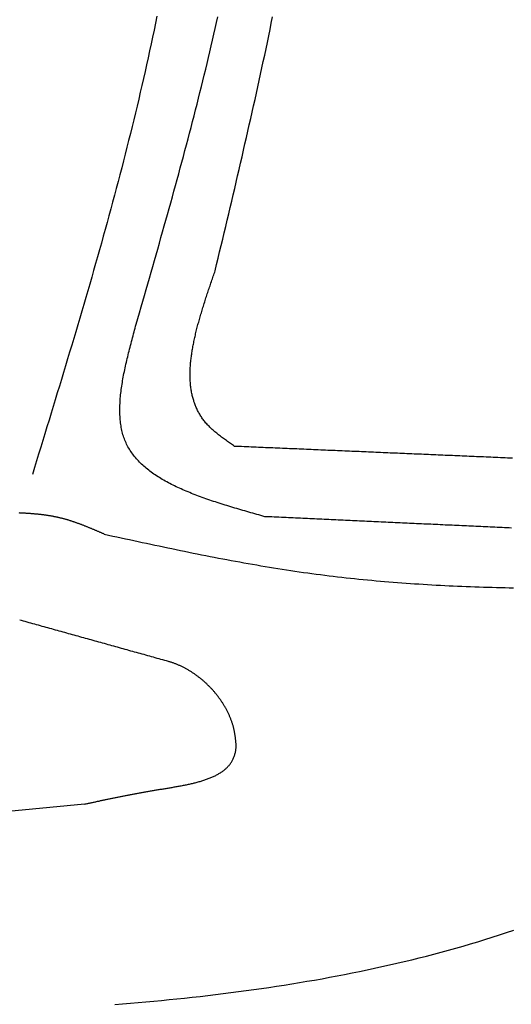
# Model space of a CAD drawing. Extents: x 715 to 7297, y -33 to 6010.
# Tile 59 of 90: x 5245 to 5472, y 918 to 1373. Entities that reach past the tile are written whole.
import ezdxf

# ---------------------------------------------------------------- set-up
doc = ezdxf.new("R2010")
doc.units = 0
doc.layers.add('CAR', color=10, linetype='CONTINUOUS')

msp = doc.modelspace()

# ---------------------------------------------------------------- linework, layer by layer
at = {"layer": 'CAR'}
for points in [[(5308.3, 1374.72, 0), (5307.65, 1371.52, 0), (5306.99, 1368.32, 0), (5306.32, 1365.13, 0), (5305.64, 1361.93, 0), (5304.96, 1358.74, 0), (5304.26, 1355.55, 0), (5303.56, 1352.36, 0), (5302.85, 1349.18, 0), (5302.12, 1345.99, 0), (5301.39, 1342.81, 0), (5300.66, 1339.63, 0), (5299.91, 1336.45, 0), (5299.16, 1333.27, 0), (5298.4, 1330.09, 0), (5297.63, 1326.92, 0), (5296.85, 1323.75, 0), (5296.07, 1320.57, 0), (5295.28, 1317.4, 0), (5294.48, 1314.23, 0), (5293.68, 1311.06, 0), (5292.87, 1307.9, 0), (5292.05, 1304.73, 0), (5291.23, 1301.57, 0), (5290.4, 1298.4, 0), (5289.56, 1295.24, 0), (5288.72, 1292.08, 0), (5287.87, 1288.92, 0), (5287.02, 1285.76, 0), (5286.16, 1282.6, 0), (5285.29, 1279.45, 0), (5284.42, 1276.29, 0), (5283.55, 1273.13, 0), (5282.67, 1269.98, 0), (5281.79, 1266.83, 0), (5280.9, 1263.68, 0), (5280, 1260.52, 0), (5279.1, 1257.37, 0), (5278.2, 1254.23, 0), (5277.29, 1251.08, 0), (5276.38, 1247.93, 0), (5275.47, 1244.78, 0), (5274.55, 1241.64, 0), (5273.63, 1238.49, 0), (5272.7, 1235.34, 0), (5271.78, 1232.2, 0), (5270.84, 1229.06, 0), (5269.91, 1225.91, 0), (5268.97, 1222.77, 0), (5268.03, 1219.63, 0), (5267.09, 1216.49, 0), (5266.14, 1213.35, 0), (5265.2, 1210.21, 0), (5264.25, 1207.06, 0), (5263.3, 1203.92, 0), (5262.34, 1200.79, 0), (5261.39, 1197.65, 0), (5260.43, 1194.51, 0), (5259.47, 1191.37, 0), (5258.51, 1188.23, 0), (5257.55, 1185.09, 0), (5256.59, 1181.95, 0), (5255.63, 1178.82, 0), (5254.67, 1175.68, 0), (5253.7, 1172.54, 0), (5252.74, 1169.4, 0), (5251.78, 1166.27, 0), (5250.81, 1163.13, 0)], [(5298.73, 1232.49, 0), (5299.5, 1235.16, 0), (5300.27, 1237.83, 0), (5301.04, 1240.5, 0), (5301.81, 1243.17, 0), (5302.58, 1245.84, 0), (5303.35, 1248.51, 0), (5304.11, 1251.18, 0), (5304.88, 1253.85, 0), (5305.65, 1256.53, 0), (5306.41, 1259.2, 0), (5307.17, 1261.87, 0), (5307.94, 1264.54, 0), (5308.7, 1267.21, 0), (5309.46, 1269.89, 0), (5310.21, 1272.56, 0), (5310.97, 1275.23, 0), (5311.72, 1277.91, 0), (5312.47, 1280.58, 0), (5313.22, 1283.25, 0), (5313.97, 1285.93, 0), (5314.71, 1288.6, 0), (5315.45, 1291.28, 0), (5316.19, 1293.96, 0), (5316.93, 1296.63, 0), (5317.66, 1299.31, 0), (5318.39, 1301.99, 0), (5319.12, 1304.66, 0), (5319.84, 1307.34, 0), (5320.56, 1310.02, 0), (5321.28, 1312.7, 0), (5321.99, 1315.38, 0), (5322.7, 1318.06, 0), (5323.41, 1320.74, 0), (5324.11, 1323.43, 0), (5324.81, 1326.11, 0), (5325.5, 1328.79, 0), (5326.19, 1331.48, 0), (5326.87, 1334.16, 0), (5327.55, 1336.85, 0), (5328.22, 1339.53, 0), (5328.89, 1342.22, 0), (5329.56, 1344.91, 0), (5330.22, 1347.6, 0), (5330.87, 1350.29, 0), (5331.52, 1352.98, 0), (5332.16, 1355.67, 0), (5332.8, 1358.36, 0), (5333.43, 1361.06, 0), (5334.06, 1363.75, 0), (5334.68, 1366.45, 0), (5335.29, 1369.14, 0), (5335.9, 1371.84, 0), (5336.5, 1374.54, 0)], [(5335.21, 1257.21, 0), (5335.91, 1260.14, 0), (5336.61, 1263.06, 0), (5337.3, 1265.99, 0), (5338, 1268.92, 0), (5338.7, 1271.84, 0), (5339.39, 1274.77, 0), (5340.08, 1277.69, 0), (5340.78, 1280.62, 0), (5341.47, 1283.55, 0), (5342.16, 1286.47, 0), (5342.85, 1289.4, 0), (5343.54, 1292.33, 0), (5344.23, 1295.25, 0), (5344.91, 1298.18, 0), (5345.59, 1301.11, 0), (5346.28, 1304.04, 0), (5346.96, 1306.96, 0), (5347.63, 1309.89, 0), (5348.31, 1312.82, 0), (5348.98, 1315.75, 0), (5349.65, 1318.68, 0), (5350.32, 1321.61, 0), (5350.98, 1324.54, 0), (5351.65, 1327.47, 0), (5352.31, 1330.4, 0), (5352.96, 1333.34, 0), (5353.62, 1336.27, 0), (5354.27, 1339.2, 0), (5354.91, 1342.13, 0), (5355.55, 1345.07, 0), (5356.19, 1348, 0), (5356.83, 1350.94, 0), (5357.46, 1353.87, 0), (5358.09, 1356.81, 0), (5358.71, 1359.75, 0), (5359.33, 1362.69, 0), (5359.94, 1365.62, 0), (5360.55, 1368.56, 0), (5361.15, 1371.5, 0), (5361.75, 1374.44, 0)], [(5344.14, 1176.11, 0), (5343.67, 1176.44, 0), (5343.2, 1176.77, 0), (5342.73, 1177.1, 0), (5342.26, 1177.42, 0), (5341.79, 1177.75, 0), (5341.33, 1178.08, 0), (5340.86, 1178.41, 0), (5340.4, 1178.74, 0), (5339.94, 1179.08, 0), (5339.49, 1179.41, 0), (5339.03, 1179.74, 0), (5338.58, 1180.08, 0), (5338.13, 1180.42, 0), (5337.69, 1180.76, 0), (5337.25, 1181.1, 0), (5336.81, 1181.44, 0), (5336.38, 1181.78, 0), (5335.96, 1182.13, 0), (5335.53, 1182.48, 0), (5335.12, 1182.83, 0), (5334.71, 1183.18, 0), (5334.3, 1183.54, 0), (5333.91, 1183.9, 0), (5333.51, 1184.26, 0), (5333.13, 1184.63, 0), (5332.75, 1184.99, 0), (5332.38, 1185.37, 0), (5332.02, 1185.74, 0), (5331.67, 1186.12, 0), (5331.32, 1186.5, 0), (5330.98, 1186.89, 0), (5330.65, 1187.28, 0), (5330.33, 1187.67, 0), (5330.02, 1188.07, 0), (5329.72, 1188.47, 0), (5329.42, 1188.87, 0), (5329.13, 1189.28, 0), (5328.86, 1189.69, 0), (5328.58, 1190.11, 0), (5328.32, 1190.53, 0), (5328.07, 1190.95, 0), (5327.82, 1191.38, 0), (5327.58, 1191.8, 0), (5327.35, 1192.24, 0), (5327.13, 1192.67, 0), (5326.91, 1193.11, 0), (5326.7, 1193.56, 0), (5326.5, 1194, 0), (5326.31, 1194.45, 0), (5326.12, 1194.9, 0), (5325.94, 1195.36, 0), (5325.77, 1195.82, 0), (5325.61, 1196.28, 0), (5325.45, 1196.75, 0), (5325.3, 1197.22, 0), (5325.16, 1197.69, 0), (5325.02, 1198.16, 0), (5324.89, 1198.64, 0), (5324.77, 1199.12, 0), (5324.65, 1199.6, 0), (5324.55, 1200.09, 0), (5324.44, 1200.58, 0), (5324.35, 1201.07, 0), (5324.26, 1201.57, 0), (5324.17, 1202.07, 0), (5324.1, 1202.57, 0), (5324.03, 1203.07, 0), (5323.96, 1203.58, 0), (5323.9, 1204.09, 0), (5323.85, 1204.6, 0), (5323.8, 1205.11, 0), (5323.76, 1205.63, 0), (5323.73, 1206.15, 0), (5323.7, 1206.67, 0), (5323.68, 1207.2, 0), (5323.66, 1207.72, 0), (5323.65, 1208.25, 0), (5323.64, 1208.78, 0), (5323.64, 1209.32, 0), (5323.64, 1209.85, 0), (5323.65, 1210.39, 0), (5323.67, 1210.94, 0), (5323.69, 1211.48, 0), (5323.71, 1212.02, 0), (5323.74, 1212.57, 0), (5323.78, 1213.12, 0), (5323.82, 1213.68, 0), (5323.86, 1214.23, 0), (5323.91, 1214.79, 0), (5323.97, 1215.35, 0), (5324.03, 1215.91, 0), (5324.09, 1216.47, 0), (5324.16, 1217.03, 0), (5324.23, 1217.6, 0), (5324.31, 1218.17, 0), (5324.39, 1218.74, 0), (5324.47, 1219.31, 0), (5324.56, 1219.89, 0), (5324.65, 1220.46, 0), (5324.75, 1221.04, 0), (5324.85, 1221.62, 0), (5324.96, 1222.2, 0), (5325.07, 1222.78, 0), (5325.18, 1223.37, 0), (5325.3, 1223.96, 0), (5325.42, 1224.54, 0), (5325.54, 1225.13, 0), (5325.67, 1225.72, 0), (5325.8, 1226.32, 0), (5325.93, 1226.91, 0), (5326.07, 1227.51, 0), (5326.21, 1228.1, 0), (5326.36, 1228.7, 0), (5326.5, 1229.3, 0), (5326.65, 1229.9, 0), (5326.8, 1230.5, 0), (5326.96, 1231.11, 0), (5327.12, 1231.71, 0), (5327.28, 1232.32, 0), (5327.44, 1232.92, 0), (5327.61, 1233.53, 0), (5327.78, 1234.14, 0), (5327.95, 1234.75, 0), (5328.13, 1235.36, 0), (5328.3, 1235.98, 0), (5328.48, 1236.59, 0), (5328.66, 1237.21, 0), (5328.84, 1237.82, 0), (5329.03, 1238.44, 0), (5329.22, 1239.06, 0), (5329.41, 1239.67, 0), (5329.6, 1240.29, 0), (5329.79, 1240.91, 0), (5329.98, 1241.53, 0), (5330.18, 1242.15, 0), (5330.38, 1242.78, 0), (5330.58, 1243.4, 0), (5330.78, 1244.02, 0), (5330.98, 1244.65, 0), (5331.18, 1245.27, 0), (5331.39, 1245.9, 0), (5331.59, 1246.52, 0), (5331.8, 1247.15, 0), (5332.01, 1247.77, 0), (5332.22, 1248.4, 0), (5332.43, 1249.03, 0), (5332.64, 1249.66, 0), (5332.85, 1250.29, 0), (5333.06, 1250.91, 0), (5333.28, 1251.54, 0), (5333.49, 1252.17, 0), (5333.7, 1252.8, 0), (5333.92, 1253.43, 0), (5334.13, 1254.06, 0), (5334.35, 1254.69, 0), (5334.57, 1255.32, 0), (5334.78, 1255.95, 0), (5335, 1256.58, 0), (5335.21, 1257.21, 0)], [(5358.13, 1143.64, 0), (5357.2, 1143.9, 0), (5356.27, 1144.17, 0), (5355.34, 1144.43, 0), (5354.41, 1144.69, 0), (5353.49, 1144.96, 0), (5352.56, 1145.22, 0), (5351.64, 1145.48, 0), (5350.71, 1145.75, 0), (5349.79, 1146.02, 0), (5348.87, 1146.28, 0), (5347.95, 1146.55, 0), (5347.03, 1146.82, 0), (5346.11, 1147.09, 0), (5345.2, 1147.36, 0), (5344.29, 1147.63, 0), (5343.38, 1147.9, 0), (5342.47, 1148.18, 0), (5341.57, 1148.45, 0), (5340.66, 1148.73, 0), (5339.77, 1149.01, 0), (5338.87, 1149.29, 0), (5337.98, 1149.57, 0), (5337.09, 1149.86, 0), (5336.21, 1150.14, 0), (5335.33, 1150.43, 0), (5334.45, 1150.72, 0), (5333.58, 1151.02, 0), (5332.71, 1151.31, 0), (5331.85, 1151.61, 0), (5330.99, 1151.91, 0), (5330.13, 1152.21, 0), (5329.28, 1152.52, 0), (5328.44, 1152.82, 0), (5327.6, 1153.14, 0), (5326.77, 1153.45, 0), (5325.94, 1153.77, 0), (5325.12, 1154.09, 0), (5324.3, 1154.41, 0), (5323.49, 1154.74, 0), (5322.69, 1155.06, 0), (5321.89, 1155.4, 0), (5321.1, 1155.73, 0), (5320.32, 1156.07, 0), (5319.54, 1156.42, 0), (5318.77, 1156.77, 0), (5318.01, 1157.12, 0), (5317.26, 1157.47, 0), (5316.51, 1157.83, 0), (5315.77, 1158.2, 0), (5315.04, 1158.56, 0), (5314.31, 1158.94, 0), (5313.6, 1159.31, 0), (5312.89, 1159.69, 0), (5312.19, 1160.08, 0), (5311.5, 1160.47, 0), (5310.82, 1160.86, 0), (5310.15, 1161.26, 0), (5309.49, 1161.67, 0), (5308.83, 1162.08, 0), (5308.19, 1162.49, 0), (5307.55, 1162.91, 0), (5306.93, 1163.34, 0), (5306.31, 1163.77, 0), (5305.71, 1164.2, 0), (5305.11, 1164.64, 0), (5304.53, 1165.09, 0), (5303.96, 1165.54, 0), (5303.39, 1166, 0), (5302.84, 1166.46, 0), (5302.3, 1166.93, 0), (5301.77, 1167.41, 0), (5301.25, 1167.89, 0), (5300.75, 1168.38, 0), (5300.25, 1168.87, 0), (5299.77, 1169.37, 0), (5299.3, 1169.88, 0), (5298.84, 1170.39, 0), (5298.4, 1170.91, 0), (5297.96, 1171.44, 0), (5297.54, 1171.97, 0), (5297.13, 1172.51, 0), (5296.74, 1173.06, 0), (5296.36, 1173.62, 0), (5295.99, 1174.18, 0), (5295.63, 1174.75, 0), (5295.29, 1175.32, 0), (5294.96, 1175.91, 0), (5294.65, 1176.5, 0), (5294.35, 1177.09, 0), (5294.07, 1177.7, 0), (5293.8, 1178.31, 0), (5293.54, 1178.94, 0), (5293.3, 1179.56, 0), (5293.07, 1180.2, 0), (5292.86, 1180.85, 0), (5292.66, 1181.5, 0), (5292.47, 1182.16, 0), (5292.3, 1182.82, 0), (5292.14, 1183.5, 0), (5292, 1184.18, 0), (5291.87, 1184.87, 0), (5291.75, 1185.56, 0), (5291.64, 1186.26, 0), (5291.54, 1186.97, 0), (5291.46, 1187.68, 0), (5291.39, 1188.4, 0), (5291.33, 1189.13, 0), (5291.28, 1189.86, 0), (5291.24, 1190.6, 0), (5291.22, 1191.34, 0), (5291.2, 1192.09, 0), (5291.2, 1192.85, 0), (5291.2, 1193.61, 0), (5291.22, 1194.37, 0), (5291.24, 1195.14, 0), (5291.28, 1195.92, 0), (5291.32, 1196.7, 0), (5291.37, 1197.49, 0), (5291.43, 1198.28, 0), (5291.5, 1199.07, 0), (5291.58, 1199.87, 0), (5291.67, 1200.68, 0), (5291.77, 1201.49, 0), (5291.87, 1202.3, 0), (5291.98, 1203.12, 0), (5292.1, 1203.94, 0), (5292.22, 1204.76, 0), (5292.36, 1205.59, 0), (5292.5, 1206.42, 0), (5292.64, 1207.26, 0), (5292.79, 1208.1, 0), (5292.95, 1208.94, 0), (5293.12, 1209.78, 0), (5293.29, 1210.63, 0), (5293.46, 1211.48, 0), (5293.64, 1212.34, 0), (5293.83, 1213.2, 0), (5294.02, 1214.05, 0), (5294.21, 1214.92, 0), (5294.41, 1215.78, 0), (5294.61, 1216.65, 0), (5294.82, 1217.52, 0), (5295.03, 1218.39, 0), (5295.25, 1219.26, 0), (5295.46, 1220.13, 0), (5295.68, 1221.01, 0), (5295.91, 1221.88, 0), (5296.13, 1222.76, 0), (5296.36, 1223.64, 0), (5296.59, 1224.52, 0), (5296.83, 1225.41, 0), (5297.06, 1226.29, 0), (5297.3, 1227.17, 0), (5297.53, 1228.06, 0), (5297.77, 1228.94, 0), (5298.01, 1229.83, 0), (5298.25, 1230.71, 0), (5298.49, 1231.6, 0), (5298.73, 1232.49, 0)], [(5472.46, 1170.64, 0), (5471.36, 1170.68, 0), (5470.25, 1170.73, 0), (5469.14, 1170.78, 0), (5468.04, 1170.82, 0), (5466.93, 1170.87, 0), (5465.83, 1170.92, 0), (5464.72, 1170.97, 0), (5463.61, 1171.01, 0), (5462.51, 1171.06, 0), (5461.4, 1171.11, 0), (5460.29, 1171.16, 0), (5459.19, 1171.2, 0), (5458.08, 1171.25, 0), (5456.98, 1171.3, 0), (5455.87, 1171.34, 0), (5454.76, 1171.39, 0), (5453.66, 1171.44, 0), (5452.55, 1171.49, 0), (5451.44, 1171.53, 0), (5450.34, 1171.58, 0), (5449.23, 1171.63, 0), (5448.13, 1171.67, 0), (5447.02, 1171.72, 0), (5445.91, 1171.77, 0), (5444.81, 1171.82, 0), (5443.7, 1171.86, 0), (5442.59, 1171.91, 0), (5441.49, 1171.96, 0), (5440.38, 1172.01, 0), (5439.28, 1172.05, 0), (5438.17, 1172.1, 0), (5437.06, 1172.15, 0), (5435.96, 1172.19, 0), (5434.85, 1172.24, 0), (5433.74, 1172.29, 0), (5432.64, 1172.34, 0), (5431.53, 1172.38, 0), (5430.43, 1172.43, 0), (5429.32, 1172.48, 0), (5428.21, 1172.52, 0), (5427.11, 1172.57, 0), (5426, 1172.62, 0), (5424.89, 1172.67, 0), (5423.79, 1172.71, 0), (5422.68, 1172.76, 0), (5421.58, 1172.81, 0), (5420.47, 1172.86, 0), (5419.36, 1172.9, 0), (5418.26, 1172.95, 0), (5417.15, 1173, 0), (5416.04, 1173.04, 0), (5414.94, 1173.09, 0), (5413.83, 1173.14, 0), (5412.73, 1173.19, 0), (5411.62, 1173.23, 0), (5410.51, 1173.28, 0), (5409.41, 1173.33, 0), (5408.3, 1173.37, 0), (5407.19, 1173.42, 0), (5406.09, 1173.47, 0), (5404.98, 1173.52, 0), (5403.88, 1173.56, 0), (5402.77, 1173.61, 0), (5401.66, 1173.66, 0), (5400.56, 1173.71, 0), (5399.45, 1173.75, 0), (5398.34, 1173.8, 0), (5397.24, 1173.85, 0), (5396.13, 1173.89, 0), (5395.03, 1173.94, 0), (5393.92, 1173.99, 0), (5392.81, 1174.04, 0), (5391.71, 1174.08, 0), (5390.6, 1174.13, 0), (5389.49, 1174.18, 0), (5388.39, 1174.22, 0), (5387.28, 1174.27, 0), (5386.18, 1174.32, 0), (5385.07, 1174.37, 0), (5383.96, 1174.41, 0), (5382.86, 1174.46, 0), (5381.75, 1174.51, 0), (5380.64, 1174.56, 0), (5379.54, 1174.6, 0), (5378.43, 1174.65, 0), (5377.33, 1174.7, 0), (5376.22, 1174.74, 0), (5375.11, 1174.79, 0), (5374.01, 1174.84, 0), (5372.9, 1174.89, 0), (5371.79, 1174.93, 0), (5370.69, 1174.98, 0), (5369.58, 1175.03, 0), (5368.47, 1175.07, 0), (5367.37, 1175.12, 0), (5366.26, 1175.17, 0), (5365.16, 1175.22, 0), (5364.05, 1175.26, 0), (5362.94, 1175.31, 0), (5361.84, 1175.36, 0), (5360.73, 1175.41, 0), (5359.62, 1175.45, 0), (5358.52, 1175.5, 0), (5357.41, 1175.55, 0), (5356.31, 1175.59, 0), (5355.2, 1175.64, 0), (5354.09, 1175.69, 0), (5352.99, 1175.74, 0), (5351.88, 1175.78, 0), (5350.77, 1175.83, 0), (5349.67, 1175.88, 0), (5348.56, 1175.92, 0), (5347.46, 1175.97, 0), (5346.35, 1176.02, 0), (5345.24, 1176.07, 0), (5344.14, 1176.11, 0)], [(5284.02, 1135.56, 0), (5283.75, 1135.68, 0), (5283.48, 1135.79, 0), (5283.21, 1135.91, 0), (5282.94, 1136.03, 0), (5282.67, 1136.14, 0), (5282.4, 1136.26, 0), (5282.13, 1136.38, 0), (5281.86, 1136.49, 0), (5281.59, 1136.61, 0), (5281.32, 1136.73, 0), (5281.05, 1136.84, 0), (5280.78, 1136.96, 0), (5280.51, 1137.08, 0), (5280.24, 1137.19, 0), (5279.97, 1137.31, 0), (5279.7, 1137.42, 0), (5279.43, 1137.54, 0), (5279.16, 1137.65, 0), (5278.89, 1137.77, 0), (5278.61, 1137.88, 0), (5278.34, 1137.99, 0), (5278.07, 1138.11, 0), (5277.8, 1138.22, 0), (5277.53, 1138.33, 0), (5277.26, 1138.44, 0), (5276.99, 1138.55, 0), (5276.72, 1138.66, 0), (5276.45, 1138.78, 0), (5276.17, 1138.89, 0), (5275.9, 1138.99, 0), (5275.63, 1139.1, 0), (5275.36, 1139.21, 0), (5275.09, 1139.32, 0), (5274.81, 1139.43, 0), (5274.54, 1139.53, 0), (5274.27, 1139.64, 0), (5274, 1139.74, 0), (5273.72, 1139.85, 0), (5273.45, 1139.95, 0), (5273.18, 1140.06, 0), (5272.9, 1140.16, 0), (5272.63, 1140.26, 0), (5272.36, 1140.36, 0), (5272.08, 1140.46, 0), (5271.81, 1140.56, 0), (5271.54, 1140.66, 0), (5271.26, 1140.76, 0), (5270.99, 1140.85, 0), (5270.71, 1140.95, 0), (5270.44, 1141.05, 0), (5270.16, 1141.14, 0), (5269.89, 1141.23, 0), (5269.61, 1141.33, 0), (5269.33, 1141.42, 0), (5269.06, 1141.51, 0), (5268.78, 1141.6, 0), (5268.51, 1141.69, 0), (5268.23, 1141.77, 0), (5267.95, 1141.86, 0), (5267.67, 1141.95, 0), (5267.4, 1142.03, 0), (5267.12, 1142.11, 0), (5266.84, 1142.2, 0), (5266.56, 1142.28, 0), (5266.28, 1142.36, 0), (5266.01, 1142.44, 0), (5265.73, 1142.51, 0), (5265.45, 1142.59, 0), (5265.17, 1142.66, 0), (5264.89, 1142.74, 0), (5264.61, 1142.81, 0), (5264.33, 1142.88, 0), (5264.05, 1142.95, 0), (5263.76, 1143.02, 0), (5263.48, 1143.09, 0), (5263.2, 1143.16, 0), (5262.92, 1143.22, 0), (5262.64, 1143.28, 0), (5262.35, 1143.35, 0), (5262.07, 1143.41, 0), (5261.79, 1143.47, 0), (5261.51, 1143.52, 0), (5261.22, 1143.58, 0), (5260.94, 1143.64, 0), (5260.65, 1143.69, 0), (5260.37, 1143.75, 0), (5260.08, 1143.8, 0), (5259.8, 1143.85, 0), (5259.51, 1143.9, 0), (5259.23, 1143.95, 0), (5258.94, 1144, 0), (5258.66, 1144.04, 0), (5258.37, 1144.09, 0), (5258.08, 1144.14, 0), (5257.8, 1144.18, 0), (5257.51, 1144.22, 0), (5257.22, 1144.26, 0), (5256.93, 1144.31, 0), (5256.65, 1144.35, 0), (5256.36, 1144.38, 0), (5256.07, 1144.42, 0), (5255.78, 1144.46, 0), (5255.49, 1144.5, 0), (5255.2, 1144.53, 0), (5254.91, 1144.57, 0), (5254.62, 1144.6, 0), (5254.34, 1144.63, 0), (5254.05, 1144.66, 0), (5253.76, 1144.69, 0), (5253.47, 1144.73, 0), (5253.18, 1144.75, 0), (5252.89, 1144.78, 0), (5252.59, 1144.81, 0), (5252.3, 1144.84, 0), (5252.01, 1144.87, 0), (5251.72, 1144.89, 0), (5251.43, 1144.92, 0), (5251.14, 1144.94, 0), (5250.85, 1144.97, 0), (5250.56, 1144.99, 0), (5250.26, 1145.01, 0), (5249.97, 1145.03, 0), (5249.68, 1145.06, 0), (5249.39, 1145.08, 0), (5249.1, 1145.1, 0), (5248.8, 1145.12, 0), (5248.51, 1145.14, 0), (5248.22, 1145.15, 0), (5247.93, 1145.17, 0), (5247.63, 1145.19, 0), (5247.34, 1145.21, 0), (5247.05, 1145.23, 0), (5246.75, 1145.24, 0), (5246.46, 1145.26, 0), (5246.17, 1145.27, 0), (5245.87, 1145.29, 0), (5245.58, 1145.3, 0), (5245.29, 1145.32, 0), (5244.99, 1145.33, 0), (5244.7, 1145.35, 0)], [(5472.07, 1138.38, 0), (5470.98, 1138.43, 0), (5469.88, 1138.48, 0), (5468.78, 1138.53, 0), (5467.69, 1138.58, 0), (5466.59, 1138.63, 0), (5465.5, 1138.68, 0), (5464.4, 1138.73, 0), (5463.31, 1138.78, 0), (5462.21, 1138.83, 0), (5461.12, 1138.88, 0), (5460.02, 1138.93, 0), (5458.92, 1138.98, 0), (5457.83, 1139.03, 0), (5456.73, 1139.08, 0), (5455.64, 1139.14, 0), (5454.54, 1139.19, 0), (5453.45, 1139.24, 0), (5452.35, 1139.29, 0), (5451.25, 1139.34, 0), (5450.16, 1139.39, 0), (5449.06, 1139.44, 0), (5447.97, 1139.49, 0), (5446.87, 1139.54, 0), (5445.78, 1139.59, 0), (5444.68, 1139.64, 0), (5443.59, 1139.69, 0), (5442.49, 1139.74, 0), (5441.39, 1139.79, 0), (5440.3, 1139.84, 0), (5439.2, 1139.89, 0), (5438.11, 1139.95, 0), (5437.01, 1140, 0), (5435.92, 1140.05, 0), (5434.82, 1140.1, 0), (5433.72, 1140.15, 0), (5432.63, 1140.2, 0), (5431.53, 1140.25, 0), (5430.44, 1140.3, 0), (5429.34, 1140.35, 0), (5428.25, 1140.4, 0), (5427.15, 1140.45, 0), (5426.06, 1140.5, 0), (5424.96, 1140.55, 0), (5423.86, 1140.6, 0), (5422.77, 1140.65, 0), (5421.67, 1140.7, 0), (5420.58, 1140.75, 0), (5419.48, 1140.81, 0), (5418.39, 1140.86, 0), (5417.29, 1140.91, 0), (5416.2, 1140.96, 0), (5415.1, 1141.01, 0), (5414, 1141.06, 0), (5412.91, 1141.11, 0), (5411.81, 1141.16, 0), (5410.72, 1141.21, 0), (5409.62, 1141.26, 0), (5408.53, 1141.31, 0), (5407.43, 1141.36, 0), (5406.33, 1141.41, 0), (5405.24, 1141.46, 0), (5404.14, 1141.51, 0), (5403.05, 1141.56, 0), (5401.95, 1141.62, 0), (5400.86, 1141.67, 0), (5399.76, 1141.72, 0), (5398.67, 1141.77, 0), (5397.57, 1141.82, 0), (5396.47, 1141.87, 0), (5395.38, 1141.92, 0), (5394.28, 1141.97, 0), (5393.19, 1142.02, 0), (5392.09, 1142.07, 0), (5391, 1142.12, 0), (5389.9, 1142.17, 0), (5388.81, 1142.22, 0), (5387.71, 1142.27, 0), (5386.61, 1142.32, 0), (5385.52, 1142.37, 0), (5384.42, 1142.43, 0), (5383.33, 1142.48, 0), (5382.23, 1142.53, 0), (5381.14, 1142.58, 0), (5380.04, 1142.63, 0), (5378.94, 1142.68, 0), (5377.85, 1142.73, 0), (5376.75, 1142.78, 0), (5375.66, 1142.83, 0), (5374.56, 1142.88, 0), (5373.47, 1142.93, 0), (5372.37, 1142.98, 0), (5371.28, 1143.03, 0), (5370.18, 1143.08, 0), (5369.08, 1143.13, 0), (5367.99, 1143.18, 0), (5366.89, 1143.23, 0), (5365.8, 1143.29, 0), (5364.7, 1143.34, 0), (5363.61, 1143.39, 0), (5362.51, 1143.44, 0), (5361.41, 1143.49, 0), (5360.32, 1143.54, 0), (5359.22, 1143.59, 0), (5358.13, 1143.64, 0)], [(5284.02, 1135.56, 0), (5285.97, 1135.13, 0), (5287.92, 1134.71, 0), (5289.87, 1134.29, 0), (5291.83, 1133.86, 0), (5293.78, 1133.44, 0), (5295.73, 1133.02, 0), (5297.68, 1132.6, 0), (5299.63, 1132.18, 0), (5301.58, 1131.76, 0), (5303.54, 1131.34, 0), (5305.49, 1130.93, 0), (5307.44, 1130.51, 0), (5309.39, 1130.1, 0), (5311.35, 1129.68, 0), (5313.3, 1129.27, 0), (5315.25, 1128.87, 0), (5317.21, 1128.46, 0), (5319.16, 1128.06, 0), (5321.12, 1127.66, 0), (5323.07, 1127.26, 0), (5325.02, 1126.86, 0), (5326.98, 1126.47, 0), (5328.93, 1126.08, 0), (5330.89, 1125.69, 0), (5332.85, 1125.31, 0), (5334.8, 1124.93, 0), (5336.76, 1124.55, 0), (5338.72, 1124.17, 0), (5340.67, 1123.8, 0), (5342.63, 1123.44, 0), (5344.59, 1123.08, 0), (5346.55, 1122.72, 0), (5348.51, 1122.36, 0), (5350.47, 1122.02, 0), (5352.43, 1121.67, 0), (5354.39, 1121.33, 0), (5356.35, 1120.99, 0), (5358.31, 1120.66, 0), (5360.27, 1120.34, 0), (5362.23, 1120.02, 0), (5364.2, 1119.7, 0), (5366.16, 1119.39, 0), (5368.12, 1119.09, 0), (5370.09, 1118.79, 0), (5372.05, 1118.5, 0), (5374.02, 1118.21, 0), (5375.99, 1117.93, 0), (5377.95, 1117.66, 0), (5379.92, 1117.39, 0), (5381.89, 1117.13, 0), (5383.86, 1116.87, 0), (5385.83, 1116.62, 0), (5387.8, 1116.38, 0), (5389.77, 1116.14, 0), (5391.74, 1115.91, 0), (5393.72, 1115.68, 0), (5395.69, 1115.46, 0), (5397.66, 1115.25, 0), (5399.64, 1115.04, 0), (5401.61, 1114.84, 0), (5403.59, 1114.64, 0), (5405.56, 1114.45, 0), (5407.54, 1114.26, 0), (5409.52, 1114.08, 0), (5411.5, 1113.9, 0), (5413.47, 1113.73, 0), (5415.45, 1113.57, 0), (5417.43, 1113.41, 0), (5419.41, 1113.25, 0), (5421.39, 1113.1, 0), (5423.37, 1112.96, 0), (5425.36, 1112.82, 0), (5427.34, 1112.68, 0), (5429.32, 1112.55, 0), (5431.3, 1112.43, 0), (5433.29, 1112.31, 0), (5435.27, 1112.19, 0), (5437.26, 1112.08, 0), (5439.24, 1111.97, 0), (5441.23, 1111.87, 0), (5443.21, 1111.77, 0), (5445.2, 1111.68, 0), (5447.19, 1111.59, 0), (5449.17, 1111.51, 0), (5451.16, 1111.43, 0), (5453.15, 1111.35, 0), (5455.14, 1111.28, 0), (5457.13, 1111.21, 0), (5459.12, 1111.15, 0), (5461.11, 1111.09, 0), (5463.1, 1111.03, 0), (5465.09, 1110.98, 0), (5467.08, 1110.93, 0), (5469.07, 1110.88, 0), (5471.06, 1110.84, 0), (5473.05, 1110.8, 0)], [(5313.68, 1076.76, 0), (5312.81, 1077, 0), (5311.94, 1077.25, 0), (5311.07, 1077.49, 0), (5310.2, 1077.73, 0), (5309.33, 1077.97, 0), (5308.46, 1078.21, 0), (5307.59, 1078.46, 0), (5306.72, 1078.7, 0), (5305.85, 1078.94, 0), (5304.98, 1079.18, 0), (5304.11, 1079.43, 0), (5303.24, 1079.67, 0), (5302.37, 1079.91, 0), (5301.5, 1080.15, 0), (5300.63, 1080.39, 0), (5299.76, 1080.64, 0), (5298.89, 1080.88, 0), (5298.02, 1081.12, 0), (5297.15, 1081.36, 0), (5296.28, 1081.6, 0), (5295.41, 1081.85, 0), (5294.54, 1082.09, 0), (5293.67, 1082.33, 0), (5292.8, 1082.57, 0), (5291.93, 1082.81, 0), (5291.06, 1083.06, 0), (5290.19, 1083.3, 0), (5289.32, 1083.54, 0), (5288.45, 1083.78, 0), (5287.58, 1084.02, 0), (5286.71, 1084.27, 0), (5285.84, 1084.51, 0), (5284.97, 1084.75, 0), (5284.1, 1084.99, 0), (5283.23, 1085.24, 0), (5282.36, 1085.48, 0), (5281.49, 1085.72, 0), (5280.62, 1085.96, 0), (5279.75, 1086.2, 0), (5278.88, 1086.45, 0), (5278.01, 1086.69, 0), (5277.14, 1086.93, 0), (5276.27, 1087.17, 0), (5275.4, 1087.41, 0), (5274.53, 1087.66, 0), (5273.66, 1087.9, 0), (5272.79, 1088.14, 0), (5271.92, 1088.38, 0), (5271.05, 1088.62, 0), (5270.18, 1088.87, 0), (5269.31, 1089.11, 0), (5268.44, 1089.35, 0), (5267.57, 1089.59, 0), (5266.7, 1089.84, 0), (5265.83, 1090.08, 0), (5264.96, 1090.32, 0), (5264.09, 1090.56, 0), (5263.22, 1090.8, 0), (5262.35, 1091.05, 0), (5261.48, 1091.29, 0), (5260.61, 1091.53, 0), (5259.74, 1091.77, 0), (5258.87, 1092.01, 0), (5258, 1092.26, 0), (5257.13, 1092.5, 0), (5256.26, 1092.74, 0), (5255.39, 1092.98, 0), (5254.52, 1093.22, 0), (5253.65, 1093.47, 0), (5252.78, 1093.71, 0), (5251.91, 1093.95, 0), (5251.04, 1094.19, 0), (5250.17, 1094.43, 0), (5249.3, 1094.68, 0), (5248.43, 1094.92, 0), (5247.56, 1095.16, 0), (5246.69, 1095.4, 0), (5245.82, 1095.65, 0), (5244.95, 1095.89, 0)], [(5344.99, 1037.58, 0), (5344.96, 1037.9, 0), (5344.93, 1038.22, 0), (5344.9, 1038.54, 0), (5344.87, 1038.87, 0), (5344.84, 1039.19, 0), (5344.81, 1039.51, 0), (5344.78, 1039.83, 0), (5344.74, 1040.15, 0), (5344.71, 1040.47, 0), (5344.67, 1040.79, 0), (5344.63, 1041.11, 0), (5344.59, 1041.43, 0), (5344.55, 1041.75, 0), (5344.51, 1042.08, 0), (5344.46, 1042.4, 0), (5344.42, 1042.72, 0), (5344.37, 1043.03, 0), (5344.32, 1043.35, 0), (5344.26, 1043.67, 0), (5344.2, 1043.99, 0), (5344.14, 1044.31, 0), (5344.08, 1044.63, 0), (5344.01, 1044.95, 0), (5343.94, 1045.27, 0), (5343.87, 1045.58, 0), (5343.8, 1045.9, 0), (5343.72, 1046.22, 0), (5343.63, 1046.53, 0), (5343.55, 1046.85, 0), (5343.46, 1047.16, 0), (5343.37, 1047.48, 0), (5343.27, 1047.79, 0), (5343.18, 1048.11, 0), (5343.08, 1048.42, 0), (5342.97, 1048.73, 0), (5342.86, 1049.04, 0), (5342.75, 1049.36, 0), (5342.64, 1049.67, 0), (5342.53, 1049.98, 0), (5342.41, 1050.29, 0), (5342.28, 1050.6, 0), (5342.16, 1050.9, 0), (5342.03, 1051.21, 0), (5341.9, 1051.52, 0), (5341.77, 1051.83, 0), (5341.63, 1052.13, 0), (5341.49, 1052.44, 0), (5341.35, 1052.74, 0), (5341.21, 1053.04, 0), (5341.06, 1053.34, 0), (5340.91, 1053.65, 0), (5340.76, 1053.95, 0), (5340.61, 1054.25, 0), (5340.45, 1054.54, 0), (5340.29, 1054.84, 0), (5340.13, 1055.14, 0), (5339.96, 1055.43, 0), (5339.79, 1055.73, 0), (5339.62, 1056.02, 0), (5339.45, 1056.32, 0), (5339.27, 1056.61, 0), (5339.1, 1056.9, 0), (5338.92, 1057.19, 0), (5338.73, 1057.47, 0), (5338.55, 1057.76, 0), (5338.36, 1058.05, 0), (5338.17, 1058.33, 0), (5337.98, 1058.62, 0), (5337.79, 1058.9, 0), (5337.59, 1059.18, 0), (5337.39, 1059.46, 0), (5337.19, 1059.74, 0), (5336.99, 1060.01, 0), (5336.78, 1060.29, 0), (5336.57, 1060.56, 0), (5336.37, 1060.84, 0), (5336.15, 1061.11, 0), (5335.94, 1061.38, 0), (5335.72, 1061.65, 0), (5335.51, 1061.92, 0), (5335.29, 1062.18, 0), (5335.06, 1062.45, 0), (5334.84, 1062.71, 0), (5334.61, 1062.97, 0), (5334.39, 1063.23, 0), (5334.16, 1063.49, 0), (5333.93, 1063.75, 0), (5333.69, 1064, 0), (5333.46, 1064.25, 0), (5333.22, 1064.51, 0), (5332.98, 1064.76, 0), (5332.74, 1065, 0), (5332.5, 1065.25, 0), (5332.25, 1065.5, 0), (5332.01, 1065.74, 0), (5331.76, 1065.98, 0), (5331.51, 1066.22, 0), (5331.26, 1066.46, 0), (5331.01, 1066.7, 0), (5330.75, 1066.93, 0), (5330.5, 1067.16, 0), (5330.24, 1067.39, 0), (5329.98, 1067.62, 0), (5329.72, 1067.85, 0), (5329.46, 1068.07, 0), (5329.19, 1068.3, 0), (5328.93, 1068.52, 0), (5328.66, 1068.73, 0), (5328.39, 1068.95, 0), (5328.13, 1069.17, 0), (5327.85, 1069.38, 0), (5327.58, 1069.59, 0), (5327.31, 1069.8, 0), (5327.03, 1070, 0), (5326.76, 1070.21, 0), (5326.48, 1070.41, 0), (5326.2, 1070.61, 0), (5325.92, 1070.81, 0), (5325.64, 1071, 0), (5325.36, 1071.2, 0), (5325.08, 1071.39, 0), (5324.79, 1071.58, 0), (5324.51, 1071.76, 0), (5324.22, 1071.95, 0), (5323.93, 1072.13, 0), (5323.65, 1072.31, 0), (5323.36, 1072.48, 0), (5323.07, 1072.66, 0), (5322.77, 1072.83, 0), (5322.48, 1073, 0), (5322.19, 1073.17, 0), (5321.89, 1073.33, 0), (5321.6, 1073.49, 0), (5321.3, 1073.65, 0), (5321.01, 1073.81, 0), (5320.71, 1073.96, 0), (5320.41, 1074.12, 0), (5320.11, 1074.27, 0), (5319.81, 1074.41, 0), (5319.51, 1074.56, 0), (5319.21, 1074.7, 0), (5318.91, 1074.84, 0), (5318.6, 1074.97, 0), (5318.3, 1075.11, 0), (5317.99, 1075.24, 0), (5317.69, 1075.36, 0), (5317.38, 1075.49, 0), (5317.08, 1075.61, 0), (5316.77, 1075.73, 0), (5316.47, 1075.85, 0), (5316.16, 1075.96, 0), (5315.85, 1076.07, 0), (5315.54, 1076.18, 0), (5315.23, 1076.28, 0), (5314.92, 1076.38, 0), (5314.61, 1076.48, 0), (5314.3, 1076.58, 0), (5313.99, 1076.67, 0), (5313.68, 1076.76, 0)], [(5274.95, 1010.93, 0), (5275.32, 1011.01, 0), (5275.69, 1011.08, 0), (5276.06, 1011.16, 0), (5276.43, 1011.24, 0), (5276.79, 1011.32, 0), (5277.16, 1011.4, 0), (5277.53, 1011.47, 0), (5277.9, 1011.55, 0), (5278.27, 1011.63, 0), (5278.64, 1011.71, 0), (5279.01, 1011.79, 0), (5279.38, 1011.86, 0), (5279.74, 1011.94, 0), (5280.11, 1012.02, 0), (5280.48, 1012.1, 0), (5280.86, 1012.18, 0), (5281.23, 1012.25, 0), (5281.6, 1012.33, 0), (5281.97, 1012.41, 0), (5282.34, 1012.49, 0), (5282.71, 1012.57, 0), (5283.09, 1012.64, 0), (5283.46, 1012.72, 0), (5283.83, 1012.8, 0), (5284.21, 1012.88, 0), (5284.58, 1012.96, 0), (5284.96, 1013.03, 0), (5285.33, 1013.11, 0), (5285.71, 1013.19, 0), (5286.09, 1013.27, 0), (5286.47, 1013.34, 0), (5286.85, 1013.42, 0), (5287.22, 1013.5, 0), (5287.61, 1013.58, 0), (5287.99, 1013.66, 0), (5288.37, 1013.73, 0), (5288.75, 1013.81, 0), (5289.13, 1013.89, 0), (5289.52, 1013.97, 0), (5289.9, 1014.04, 0), (5290.29, 1014.12, 0), (5290.68, 1014.2, 0), (5291.06, 1014.28, 0), (5291.45, 1014.35, 0), (5291.84, 1014.43, 0), (5292.23, 1014.51, 0), (5292.62, 1014.59, 0), (5293.02, 1014.66, 0), (5293.41, 1014.74, 0), (5293.8, 1014.82, 0), (5294.2, 1014.89, 0), (5294.6, 1014.97, 0), (5295, 1015.05, 0), (5295.39, 1015.13, 0), (5295.8, 1015.2, 0), (5296.2, 1015.28, 0), (5296.6, 1015.36, 0), (5297, 1015.43, 0), (5297.41, 1015.51, 0), (5297.82, 1015.59, 0), (5298.22, 1015.67, 0), (5298.63, 1015.74, 0), (5299.04, 1015.82, 0), (5299.46, 1015.9, 0), (5299.87, 1015.97, 0), (5300.29, 1016.05, 0), (5300.7, 1016.13, 0), (5301.12, 1016.2, 0), (5301.54, 1016.28, 0), (5301.96, 1016.35, 0), (5302.38, 1016.43, 0), (5302.81, 1016.51, 0), (5303.23, 1016.58, 0), (5303.66, 1016.66, 0), (5304.09, 1016.74, 0), (5304.52, 1016.81, 0), (5304.95, 1016.89, 0), (5305.38, 1016.96, 0), (5305.82, 1017.04, 0), (5306.26, 1017.12, 0), (5306.7, 1017.19, 0), (5307.14, 1017.27, 0), (5307.58, 1017.34, 0), (5308.03, 1017.42, 0), (5308.47, 1017.5, 0), (5308.92, 1017.57, 0), (5309.37, 1017.65, 0), (5309.82, 1017.72, 0), (5310.28, 1017.8, 0), (5310.73, 1017.87, 0), (5311.19, 1017.95, 0), (5311.65, 1018.02, 0), (5312.11, 1018.1, 0), (5312.57, 1018.18, 0), (5313.04, 1018.25, 0), (5313.5, 1018.33, 0), (5313.97, 1018.41, 0), (5314.43, 1018.48, 0), (5314.9, 1018.56, 0), (5315.37, 1018.64, 0), (5315.84, 1018.72, 0), (5316.31, 1018.8, 0), (5316.78, 1018.88, 0), (5317.25, 1018.96, 0), (5317.72, 1019.05, 0), (5318.19, 1019.13, 0), (5318.66, 1019.22, 0), (5319.13, 1019.3, 0), (5319.6, 1019.39, 0), (5320.07, 1019.48, 0), (5320.53, 1019.57, 0), (5321, 1019.66, 0), (5321.47, 1019.76, 0), (5321.93, 1019.85, 0), (5322.4, 1019.95, 0), (5322.86, 1020.05, 0), (5323.32, 1020.15, 0), (5323.78, 1020.25, 0), (5324.24, 1020.35, 0), (5324.7, 1020.46, 0), (5325.15, 1020.57, 0), (5325.6, 1020.68, 0), (5326.05, 1020.79, 0), (5326.5, 1020.91, 0), (5326.95, 1021.03, 0), (5327.39, 1021.15, 0), (5327.83, 1021.27, 0), (5328.27, 1021.4, 0), (5328.7, 1021.52, 0), (5329.14, 1021.65, 0), (5329.56, 1021.79, 0), (5329.99, 1021.93, 0), (5330.41, 1022.07, 0), (5330.83, 1022.21, 0), (5331.25, 1022.35, 0), (5331.66, 1022.5, 0), (5332.06, 1022.66, 0), (5332.47, 1022.81, 0), (5332.87, 1022.97, 0), (5333.26, 1023.13, 0), (5333.65, 1023.3, 0), (5334.04, 1023.47, 0), (5334.42, 1023.64, 0), (5334.8, 1023.82, 0), (5335.17, 1024, 0), (5335.54, 1024.18, 0), (5335.9, 1024.37, 0), (5336.26, 1024.56, 0), (5336.61, 1024.76, 0), (5336.95, 1024.96, 0), (5337.29, 1025.17, 0), (5337.63, 1025.38, 0), (5337.96, 1025.59, 0), (5338.28, 1025.81, 0), (5338.59, 1026.03, 0), (5338.9, 1026.26, 0), (5339.21, 1026.49, 0), (5339.51, 1026.73, 0), (5339.8, 1026.97, 0), (5340.08, 1027.22, 0), (5340.36, 1027.47, 0), (5340.63, 1027.72, 0), (5340.89, 1027.99, 0), (5341.15, 1028.25, 0), (5341.4, 1028.52, 0), (5341.64, 1028.8, 0), (5341.87, 1029.08, 0), (5342.1, 1029.37, 0), (5342.32, 1029.66, 0), (5342.53, 1029.96, 0), (5342.73, 1030.27, 0), (5342.92, 1030.58, 0), (5343.11, 1030.89, 0), (5343.29, 1031.22, 0), (5343.45, 1031.54, 0), (5343.61, 1031.88, 0), (5343.76, 1032.22, 0), (5343.91, 1032.56, 0), (5344.04, 1032.92, 0), (5344.16, 1033.27, 0), (5344.28, 1033.64, 0), (5344.38, 1034.01, 0), (5344.48, 1034.39, 0), (5344.56, 1034.77, 0), (5344.64, 1035.16, 0), (5344.71, 1035.56, 0), (5344.78, 1035.96, 0), (5344.83, 1036.36, 0), (5344.89, 1036.76, 0), (5344.94, 1037.17, 0), (5344.99, 1037.58, 0)], [(5274.95, 1010.93, 0), (5258.88, 1009.34, 0), (5242.8, 1007.76, 0), (5226.72, 1006.18, 0), (5210.64, 1004.59, 0), (5194.57, 1003.01, 0), (5178.49, 1001.44, 0), (5162.41, 999.864, 0), (5146.33, 998.294, 0), (5130.25, 996.727, 0), (5114.18, 995.165, 0), (5098.1, 993.609, 0), (5082.02, 992.058, 0), (5065.94, 990.513, 0), (5049.86, 988.974, 0), (5033.78, 987.443, 0), (5017.7, 985.919, 0), (5001.61, 984.404, 0), (4985.53, 982.897, 0), (4969.45, 981.399, 0), (4953.37, 979.911, 0)], [(5288.9, 918.363, 0), (5292.49, 918.653, 0), (5296.08, 918.952, 0), (5299.67, 919.262, 0), (5303.25, 919.581, 0), (5306.83, 919.911, 0), (5310.4, 920.251, 0), (5313.98, 920.603, 0), (5317.55, 920.965, 0), (5321.11, 921.338, 0), (5324.67, 921.724, 0), (5328.23, 922.12, 0), (5331.78, 922.529, 0), (5335.33, 922.951, 0), (5338.88, 923.385, 0), (5342.42, 923.831, 0), (5345.96, 924.291, 0), (5349.49, 924.764, 0), (5353.02, 925.25, 0), (5356.55, 925.75, 0), (5360.07, 926.265, 0), (5363.58, 926.793, 0), (5367.09, 927.336, 0), (5370.6, 927.894, 0), (5374.1, 928.466, 0), (5377.59, 929.054, 0), (5381.08, 929.658, 0), (5384.57, 930.277, 0), (5388.05, 930.912, 0), (5391.53, 931.564, 0), (5395, 932.232, 0), (5398.46, 932.916, 0), (5401.92, 933.618, 0), (5405.37, 934.337, 0), (5408.82, 935.073, 0), (5412.26, 935.827, 0), (5415.7, 936.599, 0), (5419.13, 937.389, 0), (5422.56, 938.197, 0), (5425.97, 939.025, 0), (5429.39, 939.871, 0), (5432.79, 940.736, 0), (5436.19, 941.621, 0), (5439.59, 942.525, 0), (5442.97, 943.449, 0), (5446.35, 944.394, 0), (5449.73, 945.359, 0), (5453.1, 946.344, 0), (5456.46, 947.351, 0), (5459.81, 948.378, 0), (5463.16, 949.427, 0), (5466.5, 950.498, 0), (5469.83, 951.591, 0), (5473.15, 952.705, 0)]]:
    msp.add_polyline3d(points, dxfattribs=at)

doc.saveas('drawing.dxf')
